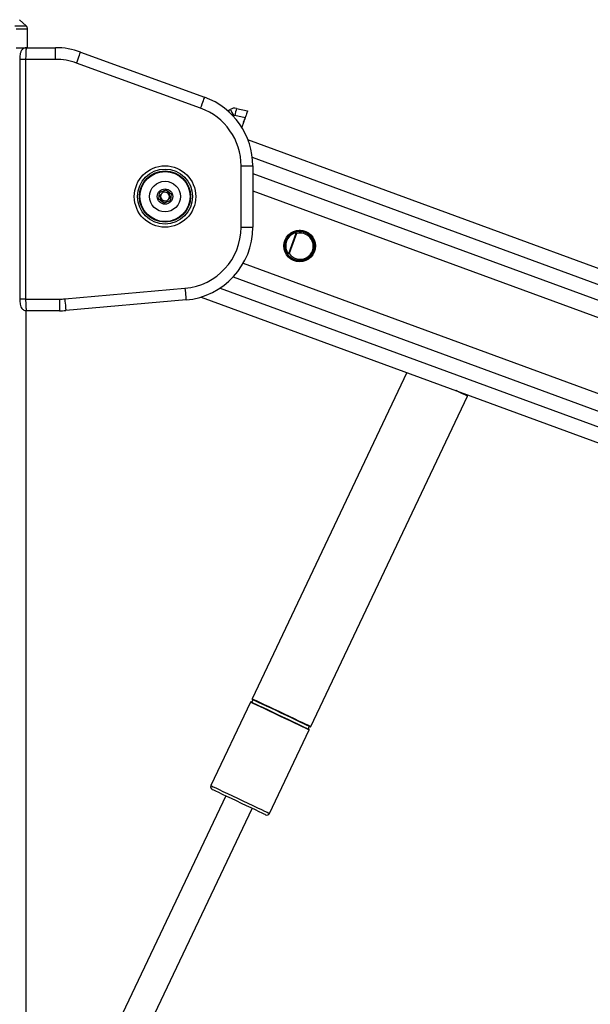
# Paper-space layout '3.5M DUO In Ground Anchor' of a CAD drawing. Header units: millimetres. Extents: x 20 to 26059, y 28 to 17638.
# Tile 31 of 70: x 9224 to 9614, y 7448 to 8121. Entities that reach past the tile are written whole.
import ezdxf

# ---------------------------------------------------------------- set-up
doc = ezdxf.new("R2010")
doc.units = ezdxf.units.MM

psp = doc.layouts.new('3.5M DUO In Ground Anchor')

# ---------------------------------------------------------------- linework, layer by layer
at = {"color": 7, "linetype": 'Continuous', "lineweight": 25, "ltscale": 2}
for p, q in [((9227.92, 8116.93), (9223.48, 8121.22)), ((9228.92, 8110.06), (9228.84, 8114.82)), ((9228.95, 8102.06), (9228.88, 8106.13)), ((9228.89, 8110.06), (9228.92, 8110.06)), ((9221.21, 8102.06), (9228.21, 8102.06)), ((9221.21, 8102.06), (9228.01, 8102.06)), ((9228.21, 8102.06), (9248.03, 8102.06)), ((9248.03, 8094.06), (9248.03, 8102.06)), ((9265.13, 8099.05), (9349.94, 8068.18)), ((9223.58, 8094.06), (9223.58, 7930.06)), ((9227.58, 8094.06), (9227.58, 7930.06)), ((9248.03, 8094.06), (9227.58, 8094.06)), ((9347.21, 8060.66), (9262.39, 8091.53)), ((9366.57, 8059.34), (9367.44, 8059.84)), ((9371.69, 8060.5), (9379.31, 8058.86)), ((9377.57, 8054.13), (9370.55, 8055.64)), ((9376.44, 8050.8), (9375.32, 8047.57)), ((9377.57, 8054.13), (9376.36, 8050.82)), ((10835.39, 7503.66), (9379.55, 8039.03)), ((9374.84, 7979.25), (9374.84, 8021.19)), ((9374.84, 8021.19), (9382.84, 8021.19)), ((9382.84, 8021.19), (9382.84, 7979.25)), ((9319.18, 8003.04), (9323.45, 8004.8)), ((9323.45, 8004.8), (9327.11, 8001.99)), ((9318.57, 7998.46), (9319.18, 8003.04)), ((9322.24, 7995.64), (9318.57, 7998.46)), ((9319.54, 8001.26), (9322.09, 8003.6)), ((9320.29, 7997.88), (9319.54, 8001.26)), ((9323.6, 7996.84), (9320.29, 7997.88)), ((9322.09, 8003.6), (9325.39, 8002.56)), ((9326.5, 7997.41), (9322.24, 7995.64)), ((9326.15, 7999.18), (9323.6, 7996.84)), ((9325.39, 8002.56), (9326.15, 7999.18)), ((9327.11, 8001.99), (9326.5, 7997.41)), ((9374.84, 7979.25), (9382.84, 7979.25)), ((9414.47, 7977.19), (9417.3, 7976.14)), ((9417.32, 7976.23), (9414.71, 7977.2)), ((9407.42, 7961.22), (9412.53, 7975.14)), ((9412.8, 7974.95), (9407.74, 7961.19)), ((9417.32, 7976.23), (9417.3, 7976.14)), ((9411.35, 7956.96), (9407.65, 7958.32)), ((9407.84, 7958.15), (9411.32, 7956.88)), ((9411.32, 7956.88), (9411.35, 7956.96)), ((9254.32, 7930.22), (9336.5, 7937.41)), ((9227.58, 7930.06), (9250.66, 7930.06)), ((9250.66, 7930.06), (9250.66, 7922.06)), ((9347.56, 7931.47), (10634.9, 7458.06)), ((9337.2, 7929.44), (9255.02, 7922.25)), ((9228.02, 6751.4), (9228.02, 7922.13)), ((9228.21, 7922.06), (9228.02, 7922.06)), ((9250.66, 7922.06), (9228.21, 7922.06)), ((9488.13, 7879.77), (9382.4, 7656.62)), ((9422.43, 7637.66), (9529.55, 7863.72)), ((9529.55, 7863.72), (9529.81, 7864.45)), ((9381.25, 7654.2), (9354.21, 7597.12)), ((9394.24, 7578.15), (9421.28, 7635.23)), ((9364.37, 7590.1), (9266.74, 7384.05)), ((9284.74, 7375.52), (9382.37, 7581.57))]:
    psp.add_line(p, q, dxfattribs=at)
at = {"color": 8, "linetype": 'Continuous', "lineweight": 25, "ltscale": 2}
for p, q in [((9220.1, 8116.93), (9227.92, 8116.93)), ((9228.84, 8114.82), (9221, 8114.82)), ((9227.58, 8094.06), (9223.58, 8094.06)), ((9369.85, 8055.53), (9369.42, 8055.29)), ((9382.5, 8027.05), (10824.46, 7496.78)), ((9382.84, 8016.06), (10550.02, 7586.84)), ((9382.84, 8004.17), (9687.61, 7892.09)), ((9376.31, 7954.55), (9663.99, 7848.76)), ((9369.44, 7945.18), (10525.49, 7520.06)), ((9360.51, 7937.61), (10649.73, 7463.51)), ((9227.58, 7930.06), (9223.58, 7930.06)), ((9228.01, 6751.39), (9228.01, 7922.13))]:
    psp.add_line(p, q, dxfattribs=at)
at = {"color": 7, "linetype": 'Continuous', "lineweight": 25, "ltscale": 2, "flags": 128}
for points in [[(9262.39, 8091.53), (9262.93, 8093), (9263.44, 8094.41), (9263.91, 8095.71), (9264.33, 8096.84), (9264.67, 8097.78), (9264.92, 8098.47), (9265.08, 8098.9), (9265.13, 8099.05)], [(9347.21, 8060.66), (9347.74, 8062.12), (9348.26, 8063.54), (9348.73, 8064.83), (9349.14, 8065.97), (9349.48, 8066.91), (9349.74, 8067.6), (9349.89, 8068.03), (9349.94, 8068.18)], [(9379.31, 8058.86), (9379.28, 8058.77), (9379.18, 8058.5), (9379.02, 8058.06), (9378.8, 8057.48), (9378.54, 8056.76), (9378.24, 8055.94), (9377.91, 8055.05), (9377.57, 8054.13)], [(9376.44, 8050.8), (9376.43, 8050.8), (9376.42, 8050.81), (9376.41, 8050.81), (9376.4, 8050.81), (9376.39, 8050.81), (9376.38, 8050.82), (9376.37, 8050.82), (9376.36, 8050.82)], [(9407.43, 7961.08), (9407.43, 7961.09), (9407.43, 7961.11), (9407.43, 7961.13), (9407.43, 7961.15), (9407.42, 7961.17), (9407.42, 7961.19), (9407.42, 7961.2), (9407.42, 7961.22)], [(9336.5, 7937.41), (9336.64, 7935.86), (9336.77, 7934.36), (9336.89, 7932.98), (9337, 7931.78), (9337.08, 7930.79), (9337.15, 7930.05), (9337.19, 7929.6), (9337.2, 7929.44)], [(9254.32, 7930.22), (9254.46, 7928.67), (9254.59, 7927.17), (9254.71, 7925.79), (9254.81, 7924.59), (9254.9, 7923.6), (9254.96, 7922.86), (9255, 7922.41), (9255.02, 7922.25)], [(9391.58, 7577.2), (9391.39, 7577.29), (9390.58, 7577.68), (9389.14, 7578.36), (9387.13, 7579.31), (9384.62, 7580.5), (9381.71, 7581.88), (9378.5, 7583.4), (9375.1, 7585.01), (9371.64, 7586.65), (9368.24, 7588.26), (9365.02, 7589.78), (9362.11, 7591.16), (9359.61, 7592.35), (9357.6, 7593.3), (9356.16, 7593.98), (9355.34, 7594.37), (9355.16, 7594.46)]]:
    psp.add_lwpolyline(points, dxfattribs=at)
at = {"color": 8, "linetype": 'Continuous', "lineweight": 25, "ltscale": 2, "flags": 128}
for points in [[(9529.55, 7863.72), (9529.53, 7863.73), (9529.04, 7863.96), (9527.93, 7864.49), (9526.23, 7865.29), (9524, 7866.35), (9521.81, 7867.39)], [(9401.27, 7644.71), (9397.69, 7646.41), (9394.23, 7648.05), (9391, 7649.58), (9388.1, 7650.95), (9385.62, 7652.13), (9383.64, 7653.07), (9382.23, 7653.73), (9381.43, 7654.11), (9381.25, 7654.2)], [(9381.67, 7654.42), (9381.69, 7654.41), (9382.17, 7654.19), (9383.26, 7653.67), (9384.94, 7652.87), (9387.15, 7651.83), (9389.82, 7650.56), (9392.86, 7649.12), (9396.17, 7647.55), (9399.66, 7645.9), (9403.2, 7644.22), (9406.69, 7642.57), (9410, 7641), (9413.05, 7639.56), (9415.71, 7638.29), (9417.92, 7637.25), (9419.6, 7636.45), (9420.69, 7635.93), (9421.17, 7635.71), (9421.19, 7635.7)], [(9382.4, 7656.62), (9382.42, 7656.61), (9382.9, 7656.39), (9384.01, 7655.86), (9385.71, 7655.05), (9387.95, 7653.99), (9390.65, 7652.71), (9393.73, 7651.25), (9397.09, 7649.66), (9400.62, 7647.99), (9404.21, 7646.29), (9407.74, 7644.62), (9411.1, 7643.02), (9414.18, 7641.57), (9416.88, 7640.28), (9419.12, 7639.22), (9420.82, 7638.42), (9421.93, 7637.89), (9422.41, 7637.67), (9422.43, 7637.66)], [(9402.25, 7646.79), (9398.72, 7648.46), (9395.31, 7650.08), (9392.12, 7651.59), (9389.25, 7652.95), (9386.8, 7654.11), (9384.85, 7655.04), (9383.46, 7655.7), (9382.67, 7656.07), (9382.49, 7656.16)], [(9422.01, 7637.43), (9421.83, 7637.52), (9421.04, 7637.89), (9419.65, 7638.55), (9417.7, 7639.47), (9415.25, 7640.63), (9412.39, 7641.99), (9409.19, 7643.5), (9405.78, 7645.12), (9402.25, 7646.79)], [(9421.28, 7635.23), (9421.1, 7635.32), (9420.3, 7635.69), (9418.89, 7636.36), (9416.92, 7637.3), (9414.44, 7638.47), (9411.53, 7639.85), (9408.3, 7641.38), (9404.84, 7643.02), (9401.27, 7644.71)], [(9354.21, 7597.12), (9354.23, 7597.11), (9354.71, 7596.89), (9355.82, 7596.36), (9357.52, 7595.55), (9359.76, 7594.49), (9362.46, 7593.21), (9365.54, 7591.75), (9368.9, 7590.16), (9372.43, 7588.49), (9376.02, 7586.79), (9379.55, 7585.12), (9382.91, 7583.52), (9385.99, 7582.06), (9388.69, 7580.78), (9390.93, 7579.72), (9392.63, 7578.92), (9393.74, 7578.39), (9394.22, 7578.16), (9394.24, 7578.15)]]:
    psp.add_lwpolyline(points, dxfattribs=at)
at = {"color": 7, "linetype": 'Continuous', "lineweight": 25, "ltscale": 4}
for centre, radius in [((9322.84, 8000.22), 21), ((9322.84, 8000.22), 18.8), ((9322.84, 8000.22), 17.5), ((9322.84, 8000.22), 17.1), ((9322.84, 8000.22), 10.5), ((9322.84, 8000.22), 5.25), ((9414.82, 7966.4), 10.8)]:
    psp.add_circle(centre, radius, dxfattribs=at)
for centre, radius, start, end in [((9225.84, 8114.77), 3, 1, 46), ((9248.03, 8052.06), 50, 70, 90), ((9248.03, 8052.06), 42, 70, 90), ((9332.84, 8021.19), 50, 0, 70), ((9332.84, 8021.19), 42, 0, 70), ((9364.09, 8063.67), 4.99, 288.13469, 299.8285), ((9364.1, 8063.66), 4.98, 288.0953, 299.82831), ((9370.43, 8054.64), 6, 77.85672, 119.80946), ((9462.18, 8109.84), 107.13, 207.82403, 210.46352), ((9441.15, 8041.73), 71.96, 164.87537, 168.84952), ((9370.34, 8054.66), 1, 77.85672, 119.80946), ((9322.84, 8000.22), 3, 132.56232, 192.56232), ((9322.84, 8000.22), 3, 192.56232, 252.56232), ((9322.84, 8000.22), 3, 72.56232, 132.56232), ((9322.84, 8000.22), 3, 252.56232, 312.56232), ((9322.84, 8000.22), 3, 12.56232, 72.56232), ((9322.84, 8000.22), 3, 312.56232, 12.56232), ((9332.84, 7979.25), 42, 275, 0), ((9332.84, 7979.25), 50, 275, 0), ((9414.82, 7966.4), 10.06, 75.73698, 249.80946), ((9414.82, 7966.4), 9.96, 117.65002, 201.9689), ((9414.82, 7966.4), 9.46, 117.65002, 201.9689), ((9077.71, 7800.82), 375.45, 27.60206, 27.67837), ((9414.82, 7966.4), 10.14, 249.82691, 75.69304), ((9444.59, 7941.22), 46.67, 133.2073, 133.38572), ((9529.9, 7655.4), 331.47, 111.94086, 112.02728), ((9250.66, 7972.06), 42, 270, 275), ((9250.66, 7972.06), 50, 270, 275), ((9381.61, 7654.03), 0.4, 81.24959, 154.64804), ((9381.83, 7655.41), 1, 261.24959, 48.04649), ((9382.76, 7656.45), 0.4, 154.64804, 228.04649), ((9421.86, 7636.44), 1, 81.24959, 228.04649), ((9420.92, 7635.4), 0.4, 334.64804, 48.04649), ((9422.07, 7637.83), 0.4, 261.24959, 334.64804), ((9356.01, 7596.27), 2, 154.64804, 244.64804), ((9392.43, 7579.01), 2, 244.64804, 334.64804)]:
    psp.add_arc(centre, radius, start, end, dxfattribs=at)
psp.add_ellipse((9415.17, 7966.27), major_axis=(8.44, -3.1), ratio=0.999983, start_param=4.094081, end_param=8.47229, dxfattribs=at)
at = {"color": 7, "linetype": 'Continuous', "lineweight": 25, "ltscale": 2}
for points, knots in [([(9228.88, 8106.13), (9228.88, 8106.58), (9228.86, 8107.48), (9228.86, 8108.66), (9228.86, 8109.55), (9228.87, 8110), (9228.88, 8110.05), (9228.89, 8110.06)], [0, 0, 0, 0, 0.217032, 0.434111, 0.65113, 0.868187, 1, 1, 1, 1]), ([(9228.13, 8102.03), (9228.06, 8102.04), (9227.5, 8102.11), (9226.54, 8101.76), (9225.5, 8101.11), (9224.79, 8100.31), (9224.31, 8099.44), (9224, 8098.5), (9223.77, 8097.35), (9223.61, 8095.83), (9223.59, 8094.64), (9223.58, 8094.06)], [0, 0, 0, 0, 0.020955, 0.152088, 0.25853, 0.353938, 0.445724, 0.548249, 0.68536, 0.848303, 1, 1, 1, 1]), ([(9228.21, 8102.06), (9228.14, 8101.97), (9228, 8101.79), (9227.81, 8100.38), (9227.66, 8098.32), (9227.59, 8096.08), (9227.58, 8094.62), (9227.58, 8094.06)], [0, 0, 0, 0, 0.217102, 0.434578, 0.651617, 0.866742, 1, 1, 1, 1]), ([(9378.09, 8055.54), (9378.07, 8055.49), (9378.04, 8055.39), (9377.76, 8054.58), (9377.34, 8053.38), (9376.88, 8052.05), (9376.57, 8051.16), (9376.44, 8050.8)], [0, 0, 0, 0, 0.213272, 0.426547, 0.640054, 0.854443, 1, 1, 1, 1]), ([(9410.2, 7975.22), (9410.92, 7975.53), (9412.66, 7976.3), (9415.75, 7976.52), (9419.1, 7975.66), (9422.02, 7973.66), (9424.09, 7970.76), (9425.02, 7967.36), (9424.75, 7963.93), (9423.42, 7960.87), (9421.21, 7958.43), (9418.34, 7956.82), (9415.05, 7956.2), (9411.64, 7956.71), (9408.55, 7958.38), (9406.55, 7960.58), (9405.82, 7962.17), (9405.59, 7962.67)], [0, 0, 0, 0, 0.048635, 0.118424, 0.190964, 0.265084, 0.33881, 0.410245, 0.47863, 0.544691, 0.610084, 0.676613, 0.745579, 0.817366, 0.891193, 0.965259, 1, 1, 1, 1]), ([(9410.2, 7975.22), (9410.26, 7975.24), (9410.56, 7975.4), (9411.05, 7975.56), (9411.63, 7975.63), (9412.02, 7975.6), (9412.31, 7975.51), (9412.52, 7975.39), (9412.61, 7975.28), (9412.64, 7975.24)], [0, 0, 0, 0, 0.07009, 0.395138, 0.587131, 0.731046, 0.841651, 0.936331, 1, 1, 1, 1]), ([(9412.53, 7975.14), (9412.51, 7975.16), (9412.43, 7975.21), (9412.16, 7975.27), (9411.51, 7975.22), (9410.89, 7975.01), (9410.48, 7974.8), (9410.43, 7974.77)], [0, 0, 0, 0, 0.045389, 0.125683, 0.375709, 0.924085, 1, 1, 1, 1]), ([(9412.8, 7974.95), (9412.8, 7974.95), (9412.71, 7975.01), (9412.62, 7975.08), (9412.53, 7975.14)], [0, 0, 0, 0, 0.028605, 1, 1, 1, 1]), ([(9412.64, 7975.24), (9412.7, 7975.14), (9412.75, 7975.05), (9412.8, 7974.95), (9412.8, 7974.95)], [0, 0, 0, 0, 0.971546, 1, 1, 1, 1]), ([(9407.43, 7961.08), (9407.38, 7961.07), (9407.22, 7961.03), (9406.96, 7961.09), (9406.56, 7961.29), (9406.03, 7961.79), (9405.75, 7962.34), (9405.59, 7962.67)], [0, 0, 0, 0, 0.060691, 0.184543, 0.294073, 0.574653, 1, 1, 1, 1]), ([(9406.05, 7962.86), (9406.19, 7962.56), (9406.43, 7962.06), (9406.83, 7961.56), (9407.11, 7961.33), (9407.28, 7961.23), (9407.39, 7961.22), (9407.42, 7961.22)], [0, 0, 0, 0, 0.455656, 0.744969, 0.850647, 0.957068, 1, 1, 1, 1]), ([(9407.42, 7961.22), (9407.52, 7961.21), (9407.63, 7961.2), (9407.74, 7961.19), (9407.74, 7961.19)], [0, 0, 0, 0, 0.971357, 1, 1, 1, 1]), ([(9407.74, 7961.19), (9407.74, 7961.19), (9407.64, 7961.15), (9407.54, 7961.11), (9407.43, 7961.08)], [0, 0, 0, 0, 0.028481, 1, 1, 1, 1]), ([(9223.58, 7930.06), (9223.58, 7930.04), (9223.57, 7929.42), (9223.63, 7928.15), (9223.82, 7926.38), (9224.12, 7925.04), (9224.84, 7923.7), (9225.8, 7922.76), (9226.97, 7922.15), (9227.83, 7922.12), (9228.21, 7922.11)], [0, 0, 0, 0, 0.004979, 0.16619, 0.333825, 0.536616, 0.655645, 0.772007, 0.899016, 1, 1, 1, 1]), ([(9227.58, 7930.06), (9227.58, 7929.17), (9227.6, 7927.39), (9227.71, 7925.02), (9227.87, 7923.2), (9228.05, 7922.21), (9228.16, 7922.1), (9228.21, 7922.06)], [0, 0, 0, 0, 0.212247, 0.424029, 0.636454, 0.850955, 1, 1, 1, 1])]:
    psp.add_open_spline(points, degree=3, knots=knots, dxfattribs=at)
at = {"color": 8, "linetype": 'Continuous', "lineweight": 25, "ltscale": 2}
psp.add_open_spline([(9366.57, 8059.34), (9366.55, 8059.27), (9366.52, 8059.11), (9366.42, 8058.47), (9366.35, 8057.95), (9366.34, 8057.88)], degree=3, knots=[0, 0, 0, 0, 0.453395, 0.923382, 1, 1, 1, 1], dxfattribs=at)

doc.saveas('drawing.dxf')
